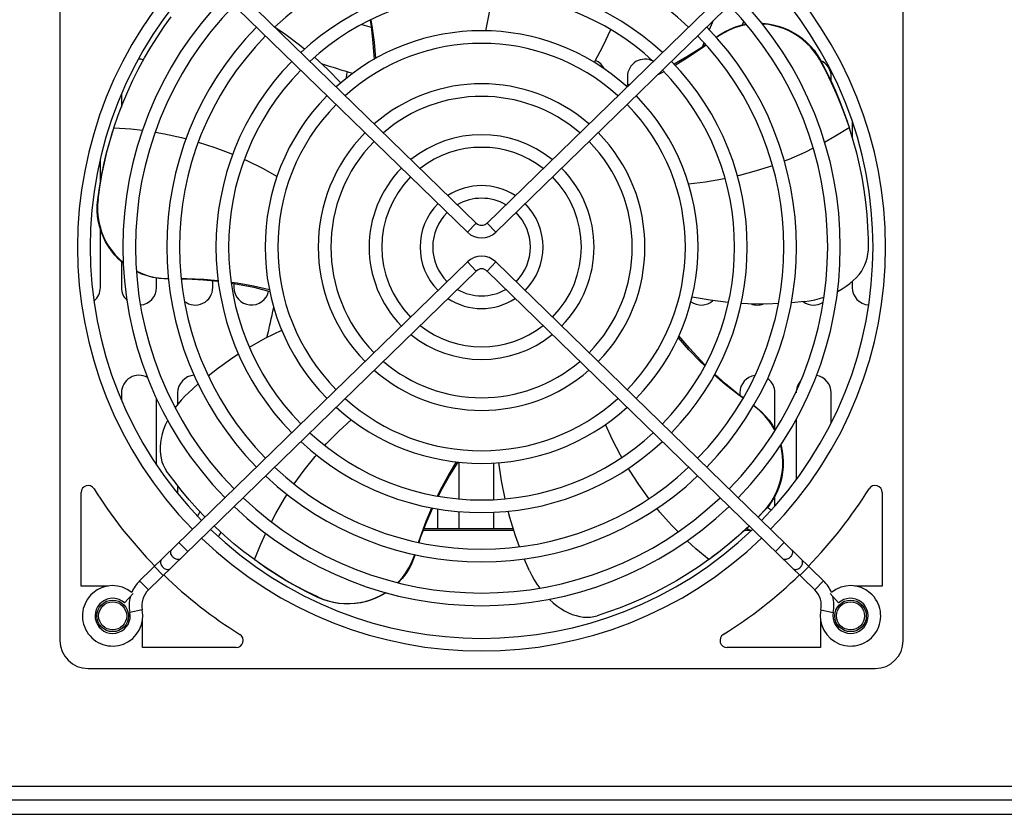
# Model space of a CAD drawing. Extents: x -4139 to -1089, y -1564 to 1941.
# Tile 141 of 160: x -3031 to -2891, y 1556 to 1669. Entities that reach past the tile are written whole.
import ezdxf

# ---------------------------------------------------------------- set-up
doc = ezdxf.new("R2010")
doc.units = 0
doc.header["$LTSCALE"] = 23.1
for name, color, linetype in [('E_FENGSHANZHAO_D120_2_10_1', 7, 'CONTINUOUS'), ('E_FENGSHANZHAO_D120_2_1_1_', 7, 'CONTINUOUS'), ('E_FENGSHANZHAO_D120_2_2_1_', 7, 'CONTINUOUS'), ('E_FENGSHANZHAO_D120_2_3_1_', 7, 'CONTINUOUS'), ('E_FENGSHANZHAO_D120_2_4_1_', 7, 'CONTINUOUS'), ('E_FENGSHANZHAO_D120_2_5_1_', 7, 'CONTINUOUS'), ('E_FENGSHANZHAO_D120_2_6_1_', 7, 'CONTINUOUS'), ('E_FENGSHANZHAO_D120_2_7_1_', 7, 'CONTINUOUS'), ('E_FENGSHANZHAO_D120_2_8_1_', 7, 'CONTINUOUS'), ('E_FENGSHANZHAO_D120_2_9_1_', 7, 'CONTINUOUS'), ('FAN_ADDA_AD1224UB-F51_4_1_', 7, 'CONTINUOUS'), ('SE5M_BASE_DANFENG_A_3_1_AM', 7, 'CONTINUOUS'), ('SE5M_BASE_FAN_A_3_1_1_AM_0', 7, 'CONTINUOUS'), ('SE5M_BASE_P1_A_3_1_1_AM_0', 7, 'CONTINUOUS'), ('SE5M_BASE_P3_A_3_1_AM_0', 7, 'CONTINUOUS')]:
    doc.layers.add(name, color=color, linetype=linetype)

msp = doc.modelspace()

# ---------------------------------------------------------------- linework, layer by layer
at = {"layer": 'E_FENGSHANZHAO_D120_2_10_1', "color": 7}
for radius, start, end in [(57.5, 135.6699, 224.3301), (57.5, 315.6699, 44.3301), (55.7, 135.6661, 224.3339), (55.7, 315.6661, 44.3339), (55.7, 226.1858, 313.8142), (57.5, 226.1248, 313.8752)]:
    msp.add_arc((-2965.14, 1636.66), radius, start, end, dxfattribs=at)
at = {"layer": 'E_FENGSHANZHAO_D120_2_1_1_', "color": 7}
for radius, start, end in [(8.75, 56.8547, 123.1453), (6.95, 60.212, 119.788), (8.75, 135.0594, 224.9406), (8.75, 315.0594, 44.9406), (6.95, 134.8707, 225.1293), (6.95, 314.8707, 45.1293), (6.95, 240.212, 299.788), (8.75, 236.8547, 303.1453)]:
    msp.add_arc((-2965.14, 1636.66), radius, start, end, dxfattribs=at)
at = {"layer": 'E_FENGSHANZHAO_D120_2_2_1_', "color": 7}
for radius, start, end in [(16, 51.0795, 128.9205), (14.2, 51.9594, 128.0406), (16, 135.386, 224.614), (16, 315.386, 44.614), (14.2, 135.3348, 224.6652), (14.2, 315.3348, 44.6652), (14.2, 231.9594, 308.0406), (16, 231.0795, 308.9205)]:
    msp.add_arc((-2965.14, 1636.66), radius, start, end, dxfattribs=at)
at = {"layer": 'E_FENGSHANZHAO_D120_2_3_1_', "color": 7}
for radius, start, end in [(23.25, 48.9367, 131.0633), (21.45, 49.3336, 130.6664), (23.25, 135.5079, 224.4921), (23.25, 315.5079, 44.4921), (21.45, 135.4852, 224.5148), (21.45, 315.4852, 44.5148), (21.45, 229.3336, 310.6664), (23.25, 228.9367, 311.0633)]:
    msp.add_arc((-2965.14, 1636.66), radius, start, end, dxfattribs=at)
at = {"layer": 'E_FENGSHANZHAO_D120_2_4_1_', "color": 7}
for p, q in [((-2967.16, 1634.54), (-3013.81, 1589.14)), ((-2963.12, 1634.54), (-2916.47, 1589.14)), ((-2965.91, 1633.25), (-3012.55, 1587.85)), ((-2964.37, 1633.25), (-2917.73, 1587.85)), ((-3015.95, 1586), (-3014.73, 1587.32)), ((-2915.55, 1587.32), (-2914.33, 1586))]:
    msp.add_line(p, q, dxfattribs=at)
at = {"layer": 'E_FENGSHANZHAO_D120_2_4_1_', "color": 2}
for p, q in [((-2965.91, 1633.25), (-2967.16, 1634.54)), ((-2963.12, 1634.54), (-2964.37, 1633.25)), ((-3008.21, 1594.59), (-3006.96, 1593.3)), ((-2923.32, 1593.3), (-2922.07, 1594.59)), ((-3010.44, 1589.91), (-3011.69, 1591.2)), ((-2918.58, 1591.2), (-2919.84, 1589.91)), ((-3013.81, 1589.14), (-3012.55, 1587.85)), ((-2917.73, 1587.85), (-2916.47, 1589.14)), ((-3013.43, 1585.02), (-3015.19, 1584.66)), ((-2916.85, 1585.02), (-2915.09, 1584.66))]:
    msp.add_line(p, q, dxfattribs=at)
for points in [[(-3009.06, 1592.51), (-3009.15, 1592.62), (-3009.23, 1592.73), (-3009.29, 1592.85), (-3009.34, 1592.98), (-3009.37, 1593.1), (-3009.38, 1593.22), (-3009.37, 1593.33), (-3009.34, 1593.43), (-3009.29, 1593.52), (-3009.23, 1593.6)], [(-2921.05, 1593.6), (-2920.99, 1593.52), (-2920.94, 1593.43), (-2920.91, 1593.33), (-2920.9, 1593.22), (-2920.91, 1593.1), (-2920.94, 1592.98), (-2920.99, 1592.85), (-2921.05, 1592.73), (-2921.13, 1592.62), (-2921.22, 1592.51)], [(-3010.68, 1592.19), (-3010.74, 1592.11), (-3010.79, 1592.02), (-3010.82, 1591.91), (-3010.83, 1591.8), (-3010.82, 1591.68), (-3010.79, 1591.56), (-3010.74, 1591.44), (-3010.68, 1591.32), (-3010.6, 1591.2), (-3010.51, 1591.1)], [(-3007.97, 1592.31), (-3008.05, 1592.25), (-3008.14, 1592.2), (-3008.25, 1592.18), (-3008.36, 1592.17), (-3008.48, 1592.19), (-3008.6, 1592.22), (-3008.72, 1592.27), (-3008.84, 1592.33), (-3008.95, 1592.42), (-3009.06, 1592.51)], [(-2921.22, 1592.51), (-2921.33, 1592.42), (-2921.44, 1592.33), (-2921.56, 1592.27), (-2921.68, 1592.22), (-2921.8, 1592.19), (-2921.92, 1592.17), (-2922.03, 1592.18), (-2922.14, 1592.2), (-2922.23, 1592.25), (-2922.31, 1592.31)], [(-2919.77, 1591.1), (-2919.68, 1591.2), (-2919.6, 1591.32), (-2919.53, 1591.44), (-2919.49, 1591.56), (-2919.46, 1591.68), (-2919.45, 1591.8), (-2919.46, 1591.91), (-2919.49, 1592.02), (-2919.53, 1592.11), (-2919.6, 1592.19)], [(-3010.51, 1591.1), (-3010.41, 1591), (-3010.29, 1590.92), (-3010.17, 1590.85), (-3010.05, 1590.8), (-3009.93, 1590.77), (-3009.81, 1590.76), (-3009.7, 1590.76), (-3009.6, 1590.79), (-3009.5, 1590.83), (-3009.43, 1590.9)], [(-2920.85, 1590.9), (-2920.77, 1590.83), (-2920.68, 1590.79), (-2920.58, 1590.76), (-2920.47, 1590.76), (-2920.35, 1590.77), (-2920.23, 1590.8), (-2920.1, 1590.85), (-2919.99, 1590.92), (-2919.87, 1591), (-2919.77, 1591.1)]]:
    msp.add_lwpolyline(points, dxfattribs=at)
at = {"layer": 'E_FENGSHANZHAO_D120_2_4_1_', "color": 7}
for centre, radius, start, end in [((-2965.14, 1632.46), 2.9, 45.7794, 134.2206), ((-2965.14, 1632.46), 1.1, 45.7794, 134.2206), ((-3010.39, 1585.63), 4.9, 134.2206, 157.805), ((-2919.89, 1585.63), 4.9, 22.195, 45.7794), ((-3017.64, 1584.16), 4.3, 50.751, 11.5001), ((-3010.39, 1585.63), 3.1, 134.2206, 191.5001), ((-2919.89, 1585.63), 3.1, 348.4999, 45.7794), ((-2912.64, 1584.16), 4.3, 168.4999, 129.249), ((-3017.64, 1584.16), 2.5, 47.3321, 11.5001), ((-3010.39, 1585.63), 4.9, 165.0645, 191.5001), ((-2919.89, 1585.63), 4.9, 348.4999, 14.9355), ((-2912.64, 1584.16), 2.5, 168.4999, 132.6679)]:
    msp.add_arc(centre, radius, start, end, dxfattribs=at)
at = {"layer": 'E_FENGSHANZHAO_D120_2_5_1_', "color": 7}
for p, q in [((-2965.91, 1640.07), (-3012.55, 1685.46)), ((-2964.37, 1640.07), (-2917.73, 1685.46)), ((-2967.16, 1638.78), (-3013.81, 1684.17)), ((-2963.12, 1638.78), (-2916.47, 1684.17))]:
    msp.add_line(p, q, dxfattribs=at)
at = {"layer": 'E_FENGSHANZHAO_D120_2_5_1_', "color": 2}
for p, q in [((-2967.16, 1638.78), (-2965.91, 1640.07)), ((-2964.37, 1640.07), (-2963.12, 1638.78))]:
    msp.add_line(p, q, dxfattribs=at)
at = {"layer": 'E_FENGSHANZHAO_D120_2_5_1_', "color": 7}
for radius in [1.1, 2.9]:
    msp.add_arc((-2965.14, 1640.86), radius, 225.7794, 314.2206, dxfattribs=at)
at = {"layer": 'E_FENGSHANZHAO_D120_2_6_1_', "color": 7}
for radius, start, end in [(30.8, 47.7776, 132.2224), (29, 47.999, 132.001), (30.8, 135.5751, 224.4249), (30.8, 315.5751, 44.4249), (29, 135.5618, 224.4382), (29, 315.5618, 44.4382), (29, 227.999, 312.001), (30.8, 227.7776, 312.2224)]:
    msp.add_arc((-2965.14, 1636.66), radius, start, end, dxfattribs=at)
at = {"layer": 'E_FENGSHANZHAO_D120_2_7_1_', "color": 7}
for radius, start, end in [(37.8, 47.1183, 132.8817), (36, 47.2633, 132.7367), (37.8, 135.6129, 224.3871), (36, 135.6046, 224.3954), (36, 315.6046, 44.3954), (37.8, 315.6129, 44.3871), (36, 227.2633, 312.7367), (37.8, 227.1183, 312.8817)]:
    msp.add_arc((-2965.14, 1636.66), radius, start, end, dxfattribs=at)
at = {"layer": 'E_FENGSHANZHAO_D120_2_8_1_', "color": 7}
for radius, start, end in [(43, 46.7675, 133.2325), (44.8, 135.6389, 224.3611), (44.8, 315.6389, 44.3611), (43, 135.633, 224.367), (43, 315.633, 44.367), (43, 226.7675, 313.2325), (44.8, 226.6652, 313.3348)]:
    msp.add_arc((-2965.14, 1636.66), radius, start, end, dxfattribs=at)
at = {"layer": 'E_FENGSHANZHAO_D120_2_9_1_', "color": 7}
for radius, start, end in [(51.05, 135.6561, 224.3439), (51.05, 315.6561, 44.3439), (49.25, 135.6516, 224.3484), (49.25, 315.6516, 44.3484), (49.25, 226.444, 313.556), (51.05, 226.3656, 313.6344)]:
    msp.add_arc((-2965.14, 1636.66), radius, start, end, dxfattribs=at)
at = {"layer": 'FAN_ADDA_AD1224UB-F51_4_1_', "color": 7}
for p, q in [((-3025.14, 1692.66), (-3025.14, 1580.66)), ((-2905.14, 1580.66), (-2905.14, 1692.66)), ((-2939.41, 1661.82), (-2939.48, 1661.78)), ((-2944.1, 1659.79), (-2944.61, 1659.6)), ((-2913.39, 1655.29), (-2912.85, 1653.71)), ((-3017.96, 1652.01), (-3017.47, 1653.6)), ((-3017.47, 1653.58), (-3017.45, 1653.65)), ((-2912.85, 1653.71), (-2912.83, 1653.65)), ((-2919.19, 1628.91), (-2921.05, 1628.73)), ((-3006.87, 1615.92), (-3005.46, 1617.17)), ((-3022.14, 1588.41), (-3022.14, 1601.73)), ((-2908.14, 1601.73), (-2908.14, 1588.41)), ((-2924.97, 1599.09), (-2925.8, 1598.23)), ((-2924.91, 1599.09), (-2925.77, 1598.2)), ((-2931.43, 1593.2), (-2932.77, 1592.19)), ((-2997.4, 1592.11), (-2997.47, 1592.16)), ((-2996.06, 1591.17), (-2997.42, 1592.13)), ((-2958.31, 1590.56), (-2959.06, 1592.29)), ((-2932.75, 1592.21), (-2932.81, 1592.16)), ((-3018.25, 1588.41), (-3022.14, 1588.41)), ((-2908.14, 1588.41), (-2912.03, 1588.41)), ((-3013.39, 1579.66), (-3013.39, 1583.54)), ((-2916.89, 1583.54), (-2916.89, 1579.66)), ((-3000.07, 1579.66), (-3013.39, 1579.66)), ((-2916.89, 1579.66), (-2930.21, 1579.66)), ((-3021.14, 1576.66), (-2909.14, 1576.66))]:
    msp.add_line(p, q, dxfattribs=at)
at = {"layer": 'FAN_ADDA_AD1224UB-F51_4_1_', "color": 2}
for points in [[(-2963.7, 1672.61), (-2963.74, 1672.24), (-2964.1, 1669.81), (-2964.57, 1667.44)], [(-2917, 1663.25), (-2916.99, 1663.27), (-2916.99, 1663.29), (-2916.98, 1663.3), (-2916.98, 1663.32), (-2916.97, 1663.34), (-2916.97, 1663.36)], [(-3017.45, 1653.65), (-3015.05, 1653.49), (-3013.4, 1653.29)], [(-2912.83, 1653.65), (-2914.87, 1652.38), (-2916.33, 1651.57)], [(-3011.59, 1653.02), (-3010.25, 1652.79), (-3007.85, 1652.26), (-3007.19, 1652.08)], [(-3005.45, 1651.61), (-3003.12, 1650.85), (-3000.81, 1649.97), (-3000.54, 1649.85)], [(-2917.95, 1650.72), (-2919.16, 1650.12), (-2921.41, 1649.14), (-2922.06, 1648.89)], [(-2998.89, 1649.13), (-2998.55, 1648.98), (-2996.34, 1647.89), (-2994.23, 1646.71)], [(-2923.75, 1648.25), (-2926.07, 1647.5), (-2928.46, 1646.85), (-2928.73, 1646.79)], [(-2930.5, 1646.4), (-2930.87, 1646.32), (-2933.29, 1645.91), (-2935.68, 1645.63)], [(-3019.72, 1643.44), (-3019.73, 1643.44), (-3019.74, 1643.43), (-3019.74, 1643.42), (-3019.75, 1643.42), (-3019.76, 1643.41), (-3019.77, 1643.41)], [(-2987.44, 1608.41), (-2987.19, 1608.69), (-2985.47, 1610.45), (-2983.7, 1612.09)], [(-2945.16, 1606.71), (-2945.36, 1607.05), (-2946.5, 1609.23), (-2947.51, 1611.42)], [(-2991.81, 1602.94), (-2990.37, 1604.92), (-2988.82, 1606.85), (-2988.63, 1607.06)], [(-2941.32, 1600.88), (-2942.75, 1602.85), (-2944.11, 1604.92), (-2944.25, 1605.16)], [(-2995.05, 1597.55), (-2994.42, 1598.74), (-2993.18, 1600.86), (-2992.81, 1601.42)], [(-2937.18, 1596.13), (-2938.13, 1597.09), (-2939.76, 1598.93), (-2940.19, 1599.47)], [(-2924.97, 1599.09), (-2924.96, 1599.09), (-2924.95, 1599.09), (-2924.94, 1599.09), (-2924.93, 1599.09), (-2924.92, 1599.09), (-2924.91, 1599.09)], [(-2997.47, 1592.16), (-2996.57, 1594.39), (-2995.86, 1595.91)], [(-2932.81, 1592.16), (-2934.65, 1593.71), (-2935.87, 1594.84)], [(-2988.46, 1586.85), (-2988.46, 1586.84), (-2988.45, 1586.83), (-2988.45, 1586.82), (-2988.45, 1586.81), (-2988.44, 1586.8), (-2988.44, 1586.79)]]:
    msp.add_lwpolyline(points, dxfattribs=at)
at = {"layer": 'FAN_ADDA_AD1224UB-F51_4_1_', "color": 7}
for points in [[(-3017.45, 1653.65), (-3016.84, 1655.42), (-3016.19, 1657.13), (-3015.49, 1658.79), (-3014.75, 1660.41), (-3013.94, 1662.02), (-3013.1, 1663.59), (-3012.2, 1665.12), (-3011.27, 1666.61), (-3010.3, 1668.05), (-3009.3, 1669.44)], [(-2981.02, 1668.96), (-2980.87, 1668.07), (-2980.6, 1665.7), (-2980.45, 1663.37)], [(-2980.89, 1669.02), (-2980.74, 1668.17), (-2980.42, 1665.82), (-2980.23, 1663.5)], [(-2994.57, 1667.98), (-2993.19, 1667.07), (-2991.03, 1665.46), (-2990.3, 1664.85)], [(-2946.78, 1667.61), (-2947.87, 1665.26), (-2949.11, 1662.93)], [(-2931.77, 1666.54), (-2931.16, 1666.96), (-2930.48, 1667.36), (-2929.77, 1667.7), (-2929.01, 1668), (-2928.22, 1668.23), (-2927.5, 1668.39)], [(-2927.42, 1668.3), (-2927.53, 1668.28), (-2928.35, 1668.1), (-2929.15, 1667.85), (-2929.91, 1667.54), (-2930.63, 1667.18), (-2931.3, 1666.78), (-2931.71, 1666.48)], [(-2925.26, 1668.52), (-2925.1, 1668.52), (-2924.37, 1668.44), (-2923.63, 1668.31), (-2922.9, 1668.12), (-2922.18, 1667.88), (-2921.47, 1667.58), (-2920.78, 1667.22), (-2920.12, 1666.81), (-2919.49, 1666.34), (-2918.89, 1665.83), (-2918.34, 1665.27), (-2917.83, 1664.67), (-2917.37, 1664.03), (-2916.97, 1663.36)], [(-2917, 1663.25), (-2917.4, 1663.92), (-2917.86, 1664.56), (-2918.35, 1665.15), (-2918.89, 1665.69), (-2919.46, 1666.19), (-2920.06, 1666.64), (-2920.68, 1667.04), (-2921.34, 1667.39), (-2922.05, 1667.71), (-2922.78, 1667.97), (-2923.54, 1668.18), (-2924.31, 1668.33), (-2925.1, 1668.41), (-2925.17, 1668.41)], [(-2933.24, 1665.48), (-2933.82, 1665.07), (-2935.91, 1663.73), (-2937.75, 1662.68)], [(-2933.18, 1665.41), (-2933.84, 1664.92), (-2935.83, 1663.59), (-2937.6, 1662.53)], [(-2988.91, 1663.69), (-2987, 1661.92), (-2985.18, 1660.04)], [(-2917, 1663.25), (-2916.16, 1661.69), (-2915.39, 1660.1), (-2914.67, 1658.51), (-2914, 1656.91), (-2913.39, 1655.29)], [(-2916.97, 1663.36), (-2916.18, 1661.88), (-2915.45, 1660.39), (-2914.77, 1658.89), (-2914.15, 1657.38), (-2913.57, 1655.86), (-2913.08, 1654.43)], [(-2939.23, 1661.63), (-2939.98, 1661.23), (-2940.11, 1661.17)], [(-2912.83, 1653.65), (-2912.29, 1651.87), (-2911.81, 1650.1), (-2911.4, 1648.35), (-2911.05, 1646.6), (-2910.75, 1644.83), (-2910.51, 1643.06), (-2910.34, 1641.3), (-2910.22, 1639.55), (-2910.15, 1637.81), (-2910.14, 1636.1)], [(-3019.77, 1643.41), (-3019.53, 1645.1), (-3019.24, 1646.78), (-3018.9, 1648.44), (-3018.5, 1650.07), (-3018.06, 1651.68), (-3017.6, 1653.19)], [(-3019.72, 1643.44), (-3019.47, 1645.2), (-3019.17, 1646.93), (-3018.82, 1648.65), (-3018.41, 1650.34), (-3017.96, 1652.01)], [(-3016.13, 1634.37), (-3016.23, 1634.45), (-3016.8, 1634.96), (-3017.33, 1635.52), (-3017.81, 1636.11), (-3018.25, 1636.74), (-3018.64, 1637.4), (-3018.96, 1638.06), (-3019.24, 1638.75), (-3019.47, 1639.48), (-3019.65, 1640.23), (-3019.78, 1641.01), (-3019.84, 1641.8), (-3019.84, 1642.61), (-3019.77, 1643.41)], [(-3019.72, 1643.44), (-3019.79, 1642.66), (-3019.79, 1641.88), (-3019.73, 1641.09), (-3019.62, 1640.32), (-3019.44, 1639.56), (-3019.21, 1638.83), (-3018.93, 1638.14), (-3018.6, 1637.47), (-3018.21, 1636.8), (-3017.76, 1636.15), (-3017.27, 1635.55), (-3016.73, 1634.98), (-3016.14, 1634.46), (-3016.13, 1634.45)], [(-2914.5, 1630.33), (-2914.42, 1630.37), (-2913.81, 1630.71), (-2913.25, 1631.08), (-2912.72, 1631.47), (-2912.25, 1631.88), (-2911.82, 1632.3), (-2911.43, 1632.75), (-2911.1, 1633.2), (-2910.82, 1633.66), (-2910.58, 1634.13), (-2910.4, 1634.61), (-2910.26, 1635.1), (-2910.18, 1635.6), (-2910.14, 1636.1)], [(-3014.26, 1633.24), (-3014.11, 1633.16), (-3013.36, 1632.83), (-3012.58, 1632.57), (-3011.79, 1632.38), (-3011, 1632.25), (-3010.22, 1632.18), (-3009.7, 1632.18)], [(-3009.69, 1632.14), (-3010.34, 1632.15), (-3011.11, 1632.22), (-3011.9, 1632.35), (-3012.69, 1632.55), (-3013.48, 1632.82), (-3014.24, 1633.16), (-3014.25, 1633.17)], [(-3007.89, 1632.19), (-3007.07, 1632.19), (-3004.68, 1632.1), (-3002.64, 1631.92)], [(-3007.89, 1632.13), (-3007.13, 1632.13), (-3004.69, 1632.01), (-3002.62, 1631.8)], [(-3000.79, 1631.68), (-2999.93, 1631.56), (-2997.59, 1631.13), (-2995.32, 1630.6)], [(-3000.76, 1631.54), (-2999.88, 1631.4), (-2997.53, 1630.93), (-2995.28, 1630.36)], [(-2930.03, 1628.77), (-2932.61, 1629.08), (-2935.19, 1629.53)], [(-2922.91, 1628.61), (-2924.57, 1628.54), (-2927.27, 1628.58), (-2928.22, 1628.64)], [(-2919.19, 1628.91), (-2918.46, 1629.01), (-2917.74, 1629.16), (-2917.04, 1629.33), (-2916.43, 1629.52)], [(-2998.18, 1622.41), (-2995.92, 1623.67), (-2993.55, 1624.83)], [(-2933.32, 1619.87), (-2933.95, 1620.49), (-2935.57, 1622.25), (-2937.05, 1624.04)], [(-2933.38, 1619.74), (-2934, 1620.33), (-2935.64, 1622.05), (-2937.15, 1623.81)], [(-3004.03, 1618.35), (-3002.73, 1619.37), (-3000.53, 1620.93), (-2999.72, 1621.44)], [(-2927.93, 1615.15), (-2928.59, 1615.62), (-2930.47, 1617.1), (-2932.03, 1618.46)], [(-2927.9, 1615.19), (-2928.51, 1615.64), (-2930.41, 1617.17), (-2931.97, 1618.57)], [(-3006.87, 1615.92), (-3007.38, 1615.42), (-3007.87, 1614.89), (-3008.33, 1614.35), (-3008.74, 1613.8)], [(-2926.44, 1614.13), (-2925.92, 1613.74), (-2925.33, 1613.22), (-2924.77, 1612.65), (-2924.24, 1612.01), (-2923.76, 1611.32), (-2923.35, 1610.61)], [(-2923.39, 1610.54), (-2923.46, 1610.69), (-2923.88, 1611.4), (-2924.35, 1612.07), (-2924.88, 1612.7), (-2925.44, 1613.27), (-2926.03, 1613.78), (-2926.46, 1614.09)], [(-3009.84, 1612), (-3009.86, 1611.96), (-3010.15, 1611.33), (-3010.4, 1610.68), (-3010.6, 1610.05), (-3010.74, 1609.43), (-3010.84, 1608.82), (-3010.89, 1608.23), (-3010.89, 1607.66), (-3010.85, 1607.12), (-3010.76, 1606.6), (-3010.62, 1606.11), (-3010.45, 1605.64), (-3010.22, 1605.2), (-3009.96, 1604.78)], [(-2922.55, 1608.54), (-2922.5, 1608.38), (-2922.35, 1607.62), (-2922.25, 1606.87), (-2922.21, 1606.12), (-2922.22, 1605.35), (-2922.3, 1604.6), (-2922.42, 1603.87), (-2922.6, 1603.15), (-2922.84, 1602.43), (-2923.14, 1601.72), (-2923.49, 1601.03), (-2923.91, 1600.35), (-2924.38, 1599.7), (-2924.91, 1599.09)], [(-2924.97, 1599.09), (-2924.46, 1599.68), (-2923.99, 1600.32), (-2923.58, 1600.98), (-2923.22, 1601.67), (-2922.92, 1602.39), (-2922.68, 1603.11), (-2922.49, 1603.84), (-2922.36, 1604.57), (-2922.29, 1605.34), (-2922.27, 1606.12), (-2922.31, 1606.89), (-2922.41, 1607.66), (-2922.58, 1608.43), (-2922.59, 1608.48)], [(-2971.42, 1601.23), (-2971.05, 1601.99), (-2969.91, 1604.09), (-2968.7, 1606.08)], [(-2971.28, 1601.2), (-2970.88, 1601.99), (-2969.7, 1604.08), (-2968.45, 1606.06)], [(-2961.8, 1600.83), (-2962.3, 1603.37), (-2962.67, 1605.97)], [(-3004.48, 1598.22), (-3005.57, 1599.37), (-3006.75, 1600.69), (-3007.88, 1602.04), (-3008.95, 1603.41), (-3009.96, 1604.78)], [(-2974.1, 1594.62), (-2973.85, 1595.4), (-2973.02, 1597.64), (-2972.22, 1599.53)], [(-2974.04, 1594.61), (-2973.81, 1595.32), (-2972.94, 1597.61), (-2972.1, 1599.52)], [(-2959.74, 1594), (-2960.32, 1595.56), (-2961.12, 1598.14), (-2961.35, 1599.07)], [(-2997.47, 1592.16), (-2998.96, 1593.28), (-3000.38, 1594.43), (-3001.74, 1595.61), (-3003.06, 1596.82), (-3003.2, 1596.96)], [(-2927.05, 1596.93), (-2927.32, 1596.67), (-2928.57, 1595.53), (-2929.85, 1594.44), (-2931.15, 1593.4), (-2932.42, 1592.45)], [(-2927.08, 1596.96), (-2927.47, 1596.58), (-2928.76, 1595.41), (-2930.08, 1594.28), (-2931.43, 1593.2)], [(-2988.44, 1586.79), (-2989.98, 1587.54), (-2991.49, 1588.34), (-2992.95, 1589.17), (-2994.38, 1590.05), (-2995.78, 1590.97), (-2997.07, 1591.88)], [(-2977.06, 1588.89), (-2976.96, 1588.99), (-2976.41, 1589.61), (-2975.91, 1590.28), (-2975.48, 1590.98), (-2975.11, 1591.69), (-2974.81, 1592.4), (-2974.65, 1592.9)], [(-2974.61, 1592.89), (-2974.82, 1592.26), (-2975.13, 1591.54), (-2975.51, 1590.83), (-2975.94, 1590.15), (-2976.44, 1589.48), (-2976.99, 1588.87)], [(-2932.81, 1592.16), (-2934.34, 1591.09), (-2935.87, 1590.09), (-2937.41, 1589.16), (-2938.97, 1588.28), (-2940.56, 1587.46), (-2942.17, 1586.68), (-2943.79, 1585.97), (-2945.42, 1585.31), (-2947.06, 1584.72), (-2948.68, 1584.18)], [(-2988.46, 1586.85), (-2990.05, 1587.62), (-2991.61, 1588.45), (-2993.13, 1589.31), (-2994.61, 1590.22), (-2996.06, 1591.17)], [(-2958.31, 1590.56), (-2958, 1589.92), (-2957.65, 1589.29), (-2957.27, 1588.68), (-2956.87, 1588.11)], [(-2988.46, 1586.85), (-2987.74, 1586.54), (-2986.99, 1586.3), (-2986.24, 1586.11), (-2985.48, 1585.98), (-2984.72, 1585.92), (-2983.96, 1585.91), (-2983.22, 1585.95), (-2982.48, 1586.05), (-2981.73, 1586.21), (-2980.97, 1586.44), (-2980.24, 1586.72), (-2979.53, 1587.06), (-2978.84, 1587.45), (-2978.8, 1587.48)], [(-2978.72, 1587.46), (-2978.8, 1587.41), (-2979.44, 1587.04), (-2980.11, 1586.71), (-2980.81, 1586.43), (-2981.54, 1586.2), (-2982.29, 1586.02), (-2983.06, 1585.91), (-2983.84, 1585.85), (-2984.63, 1585.85), (-2985.41, 1585.92), (-2986.19, 1586.05), (-2986.96, 1586.23), (-2987.71, 1586.48), (-2988.44, 1586.79)], [(-2955.52, 1586.54), (-2955.47, 1586.5), (-2954.96, 1586.02), (-2954.42, 1585.59), (-2953.88, 1585.2), (-2953.33, 1584.87), (-2952.79, 1584.59), (-2952.24, 1584.36), (-2951.7, 1584.19), (-2951.17, 1584.06), (-2950.65, 1583.99), (-2950.14, 1583.96), (-2949.64, 1583.98), (-2949.15, 1584.06), (-2948.67, 1584.18)]]:
    msp.add_lwpolyline(points, dxfattribs=at)
for centre in [(-3017.64, 1584.16), (-2912.64, 1584.16)]:
    msp.add_circle(centre, 2.25, dxfattribs=at)
for centre, radius, start, end in [((-2827.97, 1622.94), 113.88, 156.1972, 156.9266), ((-2827.97, 1622.94), 109.88, 155.3383, 155.6341), ((-2951.42, 1773.82), 109.88, 253.738, 254.4573), ((-2827.97, 1622.94), 113.88, 157.9155, 158.2597), ((-2951.42, 1773.82), 116.88, 251.7852, 254.0938), ((-3102.31, 1650.38), 109.88, 345.9892, 348.282), ((-3021.14, 1601.73), 1, 31.9527, 180), ((-2965.14, 1636.66), 65, 211.9527, 224.3177), ((-2965.14, 1636.66), 65, 315.6823, 328.0473), ((-2909.14, 1601.73), 1, 0, 148.0473), ((-3102.31, 1650.38), 109.88, 331.7209, 332.1092), ((-2978.86, 1499.49), 113.88, 61.1499, 61.4907), ((-3102.31, 1650.38), 113.88, 331.1499, 331.5062), ((-2978.86, 1499.49), 109.88, 61.7209, 62.0866), ((-2965.14, 1636.66), 65, 225.9019, 238.0473), ((-2965.14, 1636.66), 65, 301.9527, 314.0981), ((-3021.14, 1580.66), 4, 180, 270), ((-3000.07, 1580.66), 1, 270, 58.0473), ((-2930.21, 1580.66), 1, 121.9527, 270), ((-2909.14, 1580.66), 4, 270, 360)]:
    msp.add_arc(centre, radius, start, end, dxfattribs=at)
at = {"layer": 'SE5M_BASE_DANFENG_A_3_1_AM', "color": 2}
for p, q in [((-2960.54, 1596.29), (-2973.44, 1596.29)), ((-2926.89, 1596.29), (-2927.74, 1596.29))]:
    msp.add_line(p, q, dxfattribs=at)
at = {"layer": 'SE5M_BASE_DANFENG_A_3_1_AM', "color": 7}
msp.add_line((-2973.32, 1596.61), (-2960.64, 1596.61), dxfattribs=at)
at = {"layer": 'SE5M_BASE_FAN_A_3_1_1_AM_0', "color": 2}
msp.add_line((-3316.39, 1559.91), (-2753.89, 1559.91), dxfattribs=at)
at = {"layer": 'SE5M_BASE_FAN_A_3_1_1_AM_0', "color": 7}
for centre in [(-3017.64, 1584.16), (-2912.64, 1584.16)]:
    msp.add_circle(centre, 2, dxfattribs=at)
at = {"layer": 'SE5M_BASE_P1_A_3_1_1_AM_0', "color": 7}
for p, q in [((-2740.89, 1557.91), (-3329.89, 1557.91)), ((-3329.89, 1555.91), (-2740.89, 1555.91))]:
    msp.add_line(p, q, dxfattribs=at)
at = {"layer": 'SE5M_BASE_P3_A_3_1_AM_0', "color": 7}
for p, q in [((-2984.39, 1660.91), (-2984.39, 1660.68)), ((-2944.39, 1660.91), (-2944.39, 1659.69)), ((-2915.39, 1660.26), (-2915.39, 1660.91)), ((-3016.39, 1658.42), (-3016.39, 1656.6)), ((-2912.39, 1654.54), (-2912.39, 1652.21)), ((-3019.39, 1645.91), (-3019.39, 1649.23)), ((-3019.39, 1630.91), (-3019.39, 1639.21)), ((-3016.39, 1634.6), (-3016.39, 1630.91)), ((-3011.39, 1630.91), (-3011.39, 1632.26)), ((-3003.39, 1630.91), (-3003.39, 1631.88)), ((-3000.39, 1631.48), (-3000.39, 1630.91)), ((-2912.39, 1631.76), (-2912.39, 1630.91)), ((-3016.39, 1615.91), (-3016.39, 1614.89)), ((-3008.39, 1615.91), (-3008.39, 1614.27)), ((-2928.39, 1615.91), (-2928.39, 1615.55)), ((-2923.39, 1610.67), (-2923.39, 1615.91)), ((-2915.39, 1611.65), (-2915.39, 1615.91)), ((-3011.39, 1605.63), (-3011.39, 1615.08)), ((-2920.39, 1612.1), (-2920.39, 1603.52)), ((-2968.39, 1606.05), (-2968.39, 1600.82)), ((-2963.39, 1600.72), (-2963.39, 1605.92)), ((-3008.39, 1602.69), (-3008.39, 1601.59)), ((-2923.39, 1599.82), (-2923.39, 1601.23)), ((-2971.39, 1596.61), (-2971.39, 1599.4)), ((-2968.39, 1599.02), (-2968.39, 1596.61)), ((-2963.39, 1596.61), (-2963.39, 1598.92))]:
    msp.add_line(p, q, dxfattribs=at)
for centre, start, end in [((-3013.89, 1660.91), 74.9353, 92.087), ((-2949.89, 1660.91), 25.2371, 67.9593), ((-2941.89, 1660.91), 61.5843, 180), ((-2917.89, 1660.91), 0, 66.1719), ((-2981.89, 1660.91), 162.3152, 180), ((-3021.89, 1630.91), 309.8564, 360), ((-3013.89, 1630.91), 180, 226.566), ((-3013.89, 1630.91), 274.4699, 360), ((-3005.89, 1630.91), 231.604, 360), ((-2997.89, 1630.91), 180, 348.2313), ((-2909.89, 1630.91), 180, 265.8902), ((-2933.89, 1630.91), 234.0521, 311.3242), ((-2925.89, 1630.91), 249.2302, 289.391), ((-2917.89, 1630.91), 233.8927, 302.9894), ((-3013.89, 1615.91), 60.8747, 180), ((-3005.89, 1615.91), 93.6044, 180), ((-2925.89, 1615.91), 97.9138, 180), ((-2917.89, 1615.91), 0, 80.9578), ((-2925.89, 1615.91), 0, 54.6732), ((-2917.89, 1615.91), 137.6364, 180)]:
    msp.add_arc(centre, 2.5, start, end, dxfattribs=at)

doc.saveas('drawing.dxf')
